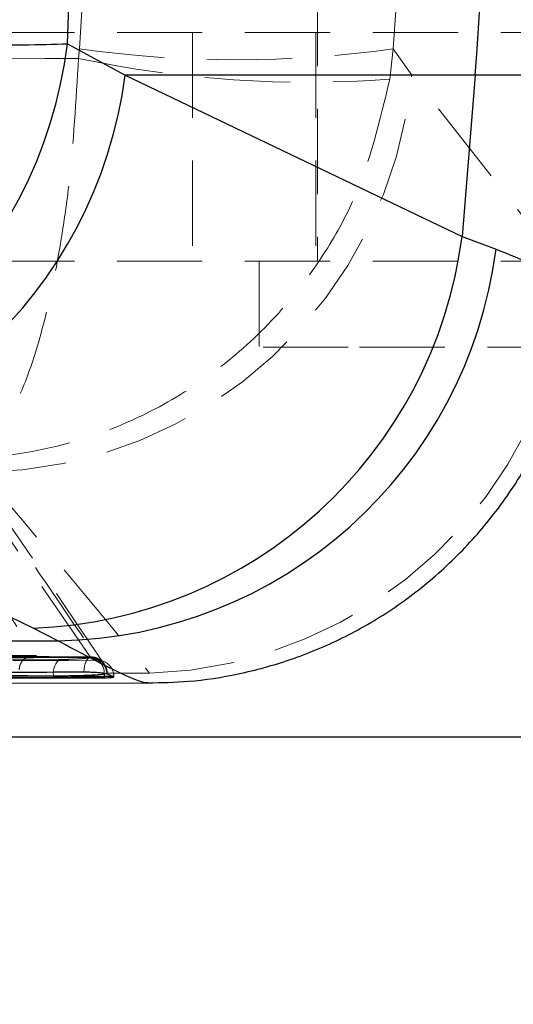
# Model space of a CAD drawing. Header units: millimetres. Extents: x 31 to 397, y 20 to 288.
# Tile 6 of 22: x 191 to 199, y 47 to 62. Entities that reach past the tile are written whole.
import ezdxf

# ---------------------------------------------------------------- set-up
doc = ezdxf.new("R2010")
doc.units = ezdxf.units.MM
doc.linetypes.add('HIDDEN', pattern=[1.905, 1.27, -0.635])
doc.layers.add('FORMATO', color=179, linetype='Continuous')
doc.styles.add('SLDTEXTSTYLE0', font='TXT', dxfattribs={"width": 0.75})
doc.dimstyles.new('SLDDIMSTYLE3', dxfattribs={"dimtxt": 3.5, "dimasz": 3.302, "dimexe": 0, "dimexo": 0.0625, "dimgap": 0.875, "dimtad": 1, "dimlfac": 1.25, "dimrnd": 1e-09, "dimzin": 12, "dimdsep": 46, "dimtxsty": 'SLDTEXTSTYLE0', "dimsah": 1, "dimcen": 0.09, "dimadec": 0, "dimazin": 3, "dimtfac": 1, "dimtofl": 0, "dimtmove": 0, "dimatfit": 3, "dimfxl": 0, "dimfrac": 2, "dimtolj": 1, "dimtzin": 12, "dimarcsym": 0})

# ---------------------------------------------------------------- blocks, each defined once
blk = doc.blocks.new('_D_8')
at = {"layer": 'FORMATO'}
for p, q in [((215.148, 87.85), (215.148, 98.436)), ((182.35, 87.85), (216.148, 87.85)), ((215.148, 87.85), (215.148, 43.849)), ((182.35, 43.849), (216.148, 43.849))]:
    blk.add_line(p, q, dxfattribs=at)
for points in [[(215.148, 87.85), (214.64, 84.548), (215.656, 84.548)], [(215.148, 43.849), (215.656, 47.151), (214.64, 47.151)]]:
    blk.add_solid(points, dxfattribs=at)
at = {"layer": 'FORMATO', "insert": (210.636, 93.264), "char_height": 3.5, "attachment_point": 1, "rotation": 90, "style": 'SLDTEXTSTYLE0'}
blk.add_mtext('55', dxfattribs=at)
blk = doc.blocks.new('_D_9')
at = {"layer": 'FORMATO'}
for p, q in [((203.953, 80.65), (203.953, 98.436)), ((188.55, 80.65), (204.953, 80.65)), ((203.953, 80.65), (203.953, 51.049)), ((188.55, 51.049), (204.953, 51.049))]:
    blk.add_line(p, q, dxfattribs=at)
for points in [[(203.953, 80.65), (203.445, 77.348), (204.461, 77.348)], [(203.953, 51.049), (204.461, 54.351), (203.445, 54.351)]]:
    blk.add_solid(points, dxfattribs=at)
at = {"layer": 'FORMATO', "insert": (199.441, 93.264), "char_height": 3.5, "attachment_point": 1, "rotation": 90, "style": 'SLDTEXTSTYLE0'}
blk.add_mtext('37', dxfattribs=at)

msp = doc.modelspace()

# ---------------------------------------------------------------- linework, layer by layer
at = {"color": 7, "linetype": 'HIDDEN', "lineweight": 18}
for p, q in [((195.77547, 73.729441), (195.77547, 58.12944)), ((190.886535, 61.529441), (200.070161, 61.529441)), ((193.915895, 61.529441), (193.915895, 58.12944)), ((195.750469, 61.529441), (195.750469, 58.12944)), ((192.232208, 61.287091), (192.217879, 61.145226)), ((196.905974, 61.287091), (196.853066, 60.837435)), ((197.180414, 60.897189), (196.905974, 61.287091)), ((197.180414, 60.897189), (199.987993, 60.897189)), ((199.542132, 57.900462), (197.180414, 60.897189)), ((190.886535, 58.12944), (199.776244, 58.12944)), ((194.91047, 58.12944), (194.91047, 56.84944)), ((196.235946, 56.84944), (194.91047, 56.84944)), ((199.579567, 56.84944), (196.235946, 56.84944)), ((192.391478, 52.240381), (190.24588, 55.374908)), ((192.394267, 52.236458), (192.391478, 52.240381)), ((192.479716, 52.217094), (192.489811, 52.21315)), ((192.545447, 52.200931), (192.481707, 52.226313)), ((192.602209, 52.131643), (192.600383, 52.134294)), ((192.608328, 52.122223), (192.602217, 52.131582)), ((191.846234, 51.941543), (191.846234, 51.958051)), ((192.625048, 51.988388), (192.634678, 51.988388)), ((192.634678, 51.988388), (192.634678, 51.985402)), ((192.641813, 52.006757), (192.641571, 52.012178)), ((192.641813, 52.006757), (192.644502, 52.00279)), ((192.644502, 52.00279), (192.642777, 51.996022)), ((193.277258, 51.994117), (192.642777, 51.996022)), ((192.742403, 51.941755), (192.742403, 51.94485)), ((192.742403, 51.94485), (192.746017, 51.94485)), ((193.280065, 51.84987), (193.251418, 51.85092))]:
    msp.add_line(p, q, dxfattribs=at)
at = {"color": 7, "linetype": 'Continuous', "lineweight": 25}
for p, q in [((192.051634, 61.36308), (192.912835, 60.897189)), ((198.124129, 60.897189), (192.912835, 60.897189)), ((192.912835, 60.897189), (197.930524, 58.495943)), ((198.124129, 60.897189), (197.930524, 58.495943)), ((197.930524, 58.495943), (198.436794, 58.306825)), ((191.542994, 52.667701), (186.522299, 55.068635)), ((191.908367, 52.478594), (191.542994, 52.667701)), ((192.601303, 51.94485), (192.601303, 51.929023)), ((192.634678, 51.985402), (192.625048, 51.988388)), ((192.742403, 51.941755), (192.634678, 51.985402)), ((192.74303, 51.93909), (192.742403, 51.941755)), ((178.197948, 51.870599), (193.251498, 51.847304))]:
    msp.add_line(p, q, dxfattribs=at)
at = {"color": 8, "linetype": 'Continuous', "lineweight": 25}
for p, q in [((200.018391, 60.897189), (198.124129, 60.897189)), ((192.742403, 51.94485), (192.601303, 51.94485))]:
    msp.add_line(p, q, dxfattribs=at)
at = {"color": 7, "linetype": 'HIDDEN', "lineweight": 18, "flags": 128}
for points in [[(192.297356, 52.010489), (192.300865, 52.057187), (192.307996, 52.101264), (192.318471, 52.141043), (192.331895, 52.175007), (192.347758, 52.201863), (192.365451, 52.220588), (192.384306, 52.230471), (192.4036, 52.231131)], [(192.4036, 52.231131), (192.449562, 52.225822), (192.479716, 52.217094)], [(192.508915, 52.187853), (192.555151, 52.182562), (192.592545, 52.171166)]]:
    msp.add_lwpolyline(points, dxfattribs=at)
at = {"color": 8, "linetype": 'Continuous', "lineweight": 25, "flags": 128}
msp.add_lwpolyline([(192.599237, 51.993387), (192.599491, 51.990283), (192.601303, 51.94485)], dxfattribs=at)
at = {"color": 7, "linetype": 'Continuous', "lineweight": 25}
for centre, radius, start, end in [((136.492084, 65.865276), 61.831957, 355.39141942, 4.60858058), ((185.408653, 62.168346), 6.691611, 272.1199644, 353.0882923), ((186.27889, 61.753143), 6.688938, 272.0854451, 352.6479558), ((191.295609, 59.35319), 6.690065, 272.119164, 352.638032), ((191.804949, 59.164925), 6.68713, 270.8861313, 352.6274129)]:
    msp.add_arc(centre, radius, start, end, dxfattribs=at)
at = {"color": 7, "linetype": 'HIDDEN', "lineweight": 18}
for centre, radius, start, end in [((194.569091, 78.162734), 17.036677, 262.1160104, 277.8839896), ((195.618566, 77.302202), 16.510982, 258.1139985, 274.2879167), ((190.691234, 61.503604), 6.517453, 270.6646092, 354.6612083), ((193.052521, 58.508252), 6.51801, 271.9759118, 354.6495237), ((192.093563, 52.002778), 0.251341, 127.9396273, 190.2507451), ((192.399941, 51.998381), 0.242149, 27.7930585, 92.0029349), ((192.402615, 51.994408), 0.242194, 34.4983011, 91.9751851), ((192.395879, 51.988388), 0.2436, 67.3190105, 90.1577599), ((192.396576, 51.993989), 0.238168, 358.6524482, 66.9542482), ((192.375147, 52.007514), 0.224536, 356.3927166, 53.4333309), ((192.502422, 51.944849), 0.2436, 0, 68.286797), ((192.502796, 51.948964), 0.239642, 359.0162791, 68.0058294), ((192.402897, 51.994807), 0.241737, 1.8925153, 31.8087267)]:
    msp.add_arc(centre, radius, start, end, dxfattribs=at)
at = {"color": 7, "linetype": 'Continuous', "lineweight": 25}
msp.add_ellipse((158.962951, 65.865276), major_axis=(0, 57.0024), ratio=0.582297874, start_param=4.633324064, end_param=4.792985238, dxfattribs=at)
at = {"color": 7, "linetype": 'HIDDEN', "lineweight": 18}
for ratio in [0.85644206, 0.938700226]:
    msp.add_ellipse((143.570667, 65.865276), major_axis=(0, 57.0024), ratio=ratio, start_param=4.631986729, end_param=4.792233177, dxfattribs=at)
at = {"color": 7, "linetype": 'Continuous', "lineweight": 25}
for points, knots in [([(181.079293, 61.721702), (181.239619, 61.712292), (181.821155, 61.678162), (182.877138, 61.621613), (184.237102, 61.555622), (185.594909, 61.496277), (186.971243, 61.442461), (188.292835, 61.398093), (189.510935, 61.365842), (190.551862, 61.34816), (191.431266, 61.344881), (191.844845, 61.357013), (192.051634, 61.36308)], [0, 0, 0, 0, 0.039752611, 0.144191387, 0.248630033, 0.351138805, 0.453648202, 0.569709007, 0.676652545, 0.783596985, 0.891798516, 1, 1, 1, 1]), ([(193.25134, 51.852993), (193.452803, 51.856446), (193.903967, 51.864179), (194.617342, 51.976224), (195.38788, 52.185667), (196.159185, 52.506686), (196.902009, 52.936224), (197.592346, 53.469444), (198.210999, 54.096781), (198.759518, 54.830255), (199.209336, 55.651931), (199.527137, 56.535266), (199.697493, 57.24845), (199.721695, 57.664245), (199.72848, 57.780828)], [0, 0, 0, 0, 0.062790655, 0.140616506, 0.223857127, 0.310610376, 0.399536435, 0.48980159, 0.580894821, 0.6724907, 0.773639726, 0.870661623, 0.963735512, 1, 1, 1, 1]), ([(176.754921, 52.506303), (179.051821, 52.501865), (184.103985, 52.492102), (189.154178, 52.483361), (191.908367, 52.478594)], [0, 0, 0, 0, 0.454636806, 1, 1, 1, 1]), ([(192.297356, 52.010489), (192.151567, 52.010041), (191.412101, 52.007766), (188.297886, 51.998484), (183.710137, 51.986137), (179.716054, 51.977701), (178.096707, 51.974281)], [0, 0, 0, 0, 0.030799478, 0.156219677, 0.657900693, 1, 1, 1, 1]), ([(178.40208, 51.923644), (180.844241, 51.926289), (185.577326, 51.931416), (190.310389, 51.940468), (192.601303, 51.94485)], [0, 0, 0, 0, 0.515976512, 1, 1, 1, 1]), ([(178.40208, 51.911967), (179.623161, 51.912851), (182.065324, 51.91462), (186.798397, 51.919711), (190.310389, 51.925347), (192.601303, 51.929023)], [0, 0, 0, 0, 0.257988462, 0.515977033, 1, 1, 1, 1]), ([(192.625048, 51.988388), (192.613262, 51.990715), (192.589691, 51.995368), (192.525526, 52.001889), (192.448807, 52.006992), (192.368472, 52.010119), (192.319941, 52.010372), (192.297356, 52.010489)], [0, 0, 0, 0, 0.20531343, 0.410633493, 0.615953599, 0.821272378, 1, 1, 1, 1]), ([(192.601303, 51.929023), (192.625105, 51.929244), (192.672708, 51.929685), (192.723809, 51.932465), (192.736967, 51.935415), (192.743549, 51.936891)], [0, 0, 0, 0, 0.333243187, 0.666453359, 1, 1, 1, 1])]:
    msp.add_open_spline(points, degree=3, knots=knots, dxfattribs=at)
at = {"color": 7, "linetype": 'HIDDEN', "lineweight": 18}
for points, knots in [([(192.217879, 61.145226), (189.533993, 61.1288), (184.162406, 61.095925), (178.790913, 61.052128), (176.103259, 61.030214)], [0, 0, 0, 0, 0.4996449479, 1, 1, 1, 1]), ([(192.217879, 61.145226), (192.181248, 60.518307), (192.125709, 59.567815), (191.960687, 58.420261), (191.797264, 57.559745), (191.586893, 56.760741), (191.310321, 56.011521), (190.974058, 55.435058), (190.716217, 55.237298), (190.583584, 55.197091), (190.582349, 55.196717)], [0, 0, 0, 0, 0.202820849, 0.307502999, 0.412197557, 0.540142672, 0.668112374, 0.829114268, 0.998408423, 1, 1, 1, 1]), ([(196.853066, 60.837435), (196.707145, 60.217776), (196.485911, 59.278289), (195.847191, 58.162201), (195.217687, 57.332636), (194.410728, 56.573251), (193.353118, 55.875898), (192.071066, 55.362235), (191.090444, 55.212456), (190.587038, 55.196862), (190.582349, 55.196717)], [0, 0, 0, 0, 0.20282101, 0.307503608, 0.412198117, 0.540143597, 0.668113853, 0.829115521, 0.998408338, 1, 1, 1, 1]), ([(189.514268, 55.313099), (189.85717, 54.813515), (190.550706, 53.803087), (191.242294, 52.777344), (191.591943, 52.258756)], [0, 0, 0, 0, 0.494427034, 1, 1, 1, 1]), ([(192.599221, 52.129614), (191.993497, 53.028829), (191.278317, 54.090535), (190.556513, 55.110574), (190.446043, 55.266687)], [0, 0, 0, 0, 0.846953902, 1, 1, 1, 1]), ([(190.490344, 55.13494), (190.499017, 55.122575), (190.54238, 55.060748), (190.724461, 54.800652), (191.434531, 53.780517), (192.107214, 52.792199), (192.641813, 52.006757)], [0, 0, 0, 0, 0.012056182, 0.060281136, 0.253180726, 1, 1, 1, 1]), ([(190.766832, 54.986589), (190.810468, 54.936484), (191.668647, 53.951086), (192.493934, 52.947077), (193.277258, 51.994117)], [0, 0, 0, 0, 0.0508467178, 1, 1, 1, 1]), ([(191.591943, 52.258756), (189.63285, 52.270853), (185.789532, 52.294586), (181.946172, 52.320599), (180.061927, 52.333353)], [0, 0, 0, 0, 0.509739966, 1, 1, 1, 1]), ([(192.395208, 52.232183), (191.755216, 52.230369), (187.021807, 52.216955), (182.288381, 52.208624), (178.194949, 52.201419)], [0, 0, 0, 0, 0.135207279, 1, 1, 1, 1]), ([(178.201525, 52.199975), (180.585261, 52.204281), (184.611678, 52.211552), (189.345696, 52.222945), (191.695982, 52.229237), (192.4036, 52.231131)], [0, 0, 0, 0, 0.5035308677, 0.8505244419, 1, 1, 1, 1]), ([(192.508915, 52.187853), (190.124245, 52.183406), (186.096306, 52.175893), (181.362704, 52.169879), (179.013785, 52.1676), (178.308145, 52.166916)], [0, 0, 0, 0, 0.50377811, 0.850929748, 1, 1, 1, 1]), ([(192.391478, 52.240381), (190.769408, 52.245361), (186.411008, 52.258742), (182.054535, 52.274059), (179.319415, 52.283675)], [0, 0, 0, 0, 0.372170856, 1, 1, 1, 1]), ([(179.487855, 52.274314), (181.563058, 52.261196), (185.713465, 52.23496), (189.863842, 52.21232), (191.939031, 52.201001)], [0, 0, 0, 0, 0.49999976, 1, 1, 1, 1]), ([(191.334836, 52.047285), (191.335961, 52.062738), (191.338508, 52.09773), (191.359814, 52.151507), (191.40748, 52.212382), (191.487972, 52.255076), (191.555572, 52.26187), (191.591379, 52.258804), (191.591943, 52.258756)], [0, 0, 0, 0, 0.084209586, 0.190688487, 0.358774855, 0.662844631, 0.994696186, 1, 1, 1, 1]), ([(191.939031, 52.201001), (191.975296, 52.201097), (192.046467, 52.201285), (192.159318, 52.205056), (192.259935, 52.21096), (192.338686, 52.218756), (192.389525, 52.227693), (192.392686, 52.233536), (192.394267, 52.236458)], [0, 0, 0, 0, 0.171947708, 0.337450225, 0.503113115, 0.668815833, 0.834367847, 1, 1, 1, 1]), ([(192.4036, 52.231131), (192.417375, 52.225369), (192.454485, 52.209845), (192.487902, 52.196343), (192.508915, 52.187853)], [0, 0, 0, 0, 0.371187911, 1, 1, 1, 1]), ([(191.846234, 51.958051), (189.771267, 51.969419), (185.621333, 51.992155), (181.471374, 52.018503), (179.396395, 52.031677)], [0, 0, 0, 0, 0.500000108, 1, 1, 1, 1]), ([(192.641607, 52.000276), (192.641344, 52.019995), (192.640765, 52.063303), (192.619079, 52.100839), (192.607267, 52.121284)], [0, 0, 0, 0, 0.455330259, 1, 1, 1, 1]), ([(191.846234, 51.941543), (189.771267, 51.952314), (185.621335, 51.973855), (181.471375, 51.999001), (179.396395, 52.011574)], [0, 0, 0, 0, 0.500000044, 1, 1, 1, 1]), ([(192.601897, 51.982), (192.598906, 51.981387), (192.570667, 51.975601), (192.49187, 51.965128), (192.33431, 51.95317), (192.147937, 51.945045), (191.97806, 51.941469), (191.882262, 51.941523), (191.846234, 51.941543)], [0, 0, 0, 0, 0.025175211, 0.237667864, 0.449919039, 0.661599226, 0.872732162, 1, 1, 1, 1]), ([(192.601897, 51.982), (192.582472, 51.980008), (192.534484, 51.975086), (192.407621, 51.968075), (192.232309, 51.962135), (192.034294, 51.958337), (191.909697, 51.958147), (191.846234, 51.958051)], [0, 0, 0, 0, 0.144396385, 0.356731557, 0.568787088, 0.780364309, 1, 1, 1, 1]), ([(192.642777, 51.996022), (192.639375, 51.993838), (192.632052, 51.989137), (192.612413, 51.984489), (192.601897, 51.982)], [0, 0, 0, 0, 0.464567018, 1, 1, 1, 1]), ([(192.742403, 51.94485), (192.720897, 51.953391), (192.686696, 51.966974), (192.64876, 51.982591), (192.634678, 51.988388)], [0, 0, 0, 0, 0.6288024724, 1, 1, 1, 1])]:
    msp.add_open_spline(points, degree=3, knots=knots, dxfattribs=at)
at = {"color": 8, "linetype": 'Continuous', "lineweight": 25}
for points, knots in [([(198.436794, 58.306825), (198.622244, 58.23188), (198.993144, 58.081993), (199.38786, 57.925614), (199.642934, 57.823841), (199.753139, 57.778775), (199.736049, 57.780215), (199.732319, 57.780529)], [0, 0, 0, 0, 0.230358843, 0.4607172, 0.697331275, 0.933946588, 1, 1, 1, 1]), ([(193.251418, 51.85092), (193.241873, 51.850413), (193.191875, 51.847757), (192.844118, 51.981224), (192.22266, 52.311542), (191.908367, 52.478594)], [0, 0, 0, 0, 0.10444827, 0.547089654, 1, 1, 1, 1])]:
    msp.add_open_spline(points, degree=3, knots=knots, dxfattribs=at)

# ---------------------------------------------------------------- dimensions: what is measured, and where the dimension line sits
at = {"layer": 'FORMATO'}
for base, p1, p2, picture, middle in [((215.147595, 43.849231), (181.350469, 87.84965), (181.350469, 43.849231), '_D_8', (215.147595, 95.84965)), ((203.952686, 51.049231), (187.550469, 80.64965), (187.550469, 51.049231), '_D_9', (203.952686, 95.84965))]:
    dim = msp.add_linear_dim(base=base, p1=p1, p2=p2, angle=90, dimstyle='SLDDIMSTYLE3', dxfattribs=at)
    dim.commit()
    dim.dimension.update_dxf_attribs({"geometry": picture, "text_midpoint": middle, "dimtype": 160})

doc.saveas('drawing.dxf')
